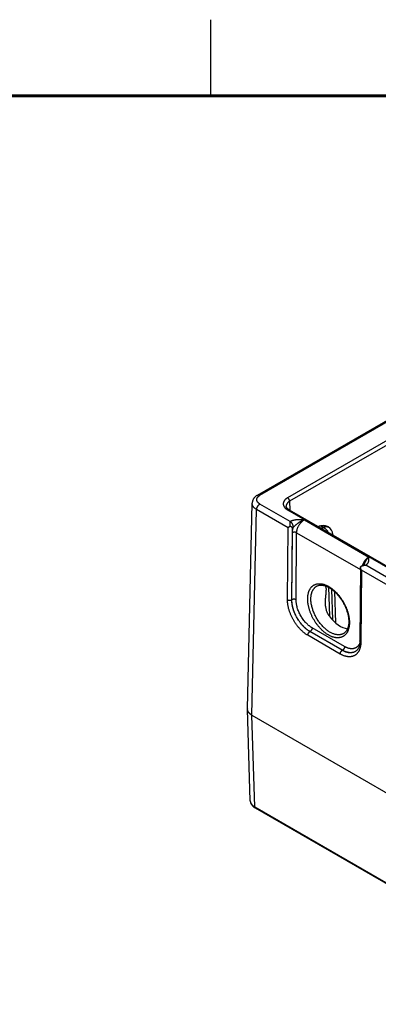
# Model space of a CAD drawing. Header units: inches. Extents: x 0 to 34, y 0 to 22.
# Tile 58 of 118: x 20 to 22.4, y 15.5 to 22. Entities that reach past the tile are written whole.
import ezdxf

# ---------------------------------------------------------------- set-up
doc = ezdxf.new("R2010")
doc.units = ezdxf.units.IN
doc.header["$LTSCALE"] = 1.87
doc.header["$MEASUREMENT"] = 0
doc.layers.get('0').update_dxf_attribs({"linetype": 'CONTINUOUS'})

msp = doc.modelspace()

# ---------------------------------------------------------------- linework, layer by layer
at = {"color": 2, "linetype": 'CONTINUOUS'}
msp.add_line((21.25, 22), (21.25, 21.5), dxfattribs=at)
at = {"color": 7, "linetype": 'CONTINUOUS'}
for p, q in [((21.5581, 18.8819), (23.8492, 20.2047)), ((21.5731, 18.8804), (23.8642, 20.2032)), ((23.8921, 20.0982), (21.755, 18.8643)), ((23.9055, 20.0752), (21.7684, 18.8412)), ((21.4919, 17.4794), (21.5226, 18.8285)), ((21.7725, 18.7081), (21.5731, 18.8232)), ((21.7684, 18.8412), (21.7702, 18.7827)), ((21.5212, 17.4379), (21.5519, 18.7867)), ((21.7582, 18.6676), (21.5519, 18.7867)), ((21.755, 18.7851), (26.9863, 15.7646)), ((21.7645, 18.786), (26.9958, 15.7655)), ((21.7546, 18.1957), (21.7582, 18.6676)), ((21.7722, 18.6785), (21.7582, 18.6676)), ((21.7722, 18.6785), (21.7725, 18.7081)), ((21.7862, 18.6672), (21.7722, 18.6785)), ((21.7826, 18.1955), (21.7862, 18.6672)), ((21.7932, 18.6711), (21.7862, 18.6672)), ((21.8651, 18.7197), (22.2875, 18.4758)), ((21.9578, 18.6752), (21.9571, 18.6748)), ((21.9878, 18.6722), (21.9747, 18.6646)), ((21.9786, 18.6624), (21.9918, 18.6699)), ((21.9918, 18.6699), (21.9878, 18.6722)), ((22.0218, 18.6729), (22.0178, 18.6752)), ((22.0178, 18.6752), (22.0178, 18.6752)), ((21.7831, 18.1958), (21.7865, 18.6354)), ((21.8112, 18.1955), (21.8145, 18.6351)), ((21.8145, 18.6351), (22.2335, 18.3932)), ((22.0517, 18.6228), (22.0518, 18.6201)), ((22.2336, 18.412), (22.23, 17.926)), ((22.2336, 18.4121), (22.2375, 18.4148)), ((22.2375, 18.4148), (22.2521, 18.4235)), ((22.4301, 18.3284), (22.2675, 18.4223)), ((22.2394, 18.3898), (22.2359, 17.9179)), ((22.4158, 18.2879), (22.2394, 18.3898)), ((22.0244, 18.2774), (22.0302, 18.0868)), ((22.0442, 18.2648), (22.0503, 18.0628)), ((22.063, 18.2495), (22.0692, 18.0447)), ((21.7831, 18.1958), (21.7826, 18.1955)), ((22.1004, 17.8396), (21.8877, 17.9624)), ((21.9024, 17.987), (21.9016, 17.9866)), ((22.1143, 17.8638), (21.9016, 17.9866)), ((22.115, 17.8643), (21.9024, 17.987)), ((22.1289, 17.8885), (21.9163, 18.0112)), ((22.124, 17.9747), (22.124, 17.9747)), ((22.115, 17.8643), (22.1143, 17.8638)), ((21.5101, 16.8766), (21.4919, 17.4776)), ((21.5393, 16.8369), (21.5212, 17.4379)), ((21.5212, 17.4379), (27.878, 13.7675)), ((21.5393, 16.8369), (29.8112, 12.0608)), ((21.5424, 16.8302), (29.8143, 12.0541))]:
    msp.add_line(p, q, dxfattribs=at)
at = {"color": 7, "linetype": 'CONTINUOUS', "const_width": 0.02}
msp.add_lwpolyline([(33.5, 21.5), (0.5, 21.5)], dxfattribs=at)
at = {"color": 7, "linetype": 'CONTINUOUS'}
for points in [[(21.5581, 18.8819), (21.5553, 18.8802), (21.5525, 18.8784), (21.5498, 18.8765), (21.5472, 18.8745), (21.5448, 18.8725), (21.5424, 18.8704), (21.5402, 18.8682), (21.5382, 18.866), (21.5362, 18.8638), (21.5345, 18.8615), (21.5328, 18.8592), (21.5313, 18.8569), (21.5299, 18.8545), (21.5286, 18.8521), (21.5275, 18.8497), (21.5264, 18.8473), (21.5255, 18.8449), (21.5248, 18.8424), (21.5241, 18.84), (21.5236, 18.8375), (21.5232, 18.8351), (21.5229, 18.8326), (21.5227, 18.8301), (21.5226, 18.8285)], [(21.7645, 18.786), (21.7628, 18.787), (21.7611, 18.7881), (21.7594, 18.7892), (21.7579, 18.7903), (21.7564, 18.7915), (21.7551, 18.7926), (21.7538, 18.7937), (21.7527, 18.7949), (21.7516, 18.796), (21.7506, 18.7972), (21.7497, 18.7983), (21.7489, 18.7995), (21.7482, 18.8006), (21.7475, 18.8017), (21.747, 18.8029), (21.7465, 18.8041), (21.7461, 18.8052), (21.7458, 18.8064), (21.7456, 18.8077), (21.7456, 18.8087)], [(22.2578, 18.4289), (22.2576, 18.4286), (22.2574, 18.4282), (22.2572, 18.4278), (22.2569, 18.4274), (22.2565, 18.427), (22.2561, 18.4266), (22.2557, 18.4262), (22.2552, 18.4257), (22.2546, 18.4253), (22.254, 18.4248), (22.2534, 18.4243), (22.2527, 18.4239), (22.2521, 18.4235)], [(21.9469, 18.2852), (21.949, 18.2863), (21.952, 18.2876), (21.955, 18.2887), (21.958, 18.2897), (21.9612, 18.2905), (21.9643, 18.2911), (21.9676, 18.2915), (21.9709, 18.2918), (21.9742, 18.2918), (21.9776, 18.2918), (21.981, 18.2916), (21.9845, 18.2912), (21.9881, 18.2906), (21.9916, 18.2899), (21.9952, 18.2891), (21.9989, 18.2881), (22.0026, 18.2869), (22.0064, 18.2856), (22.0101, 18.2842), (22.014, 18.2825), (22.0178, 18.2808), (22.0217, 18.2788), (22.0256, 18.2768), (22.0295, 18.2745), (22.0334, 18.2721), (22.0373, 18.2696), (22.0412, 18.267), (22.0452, 18.2641), (22.0491, 18.2612), (22.053, 18.2581), (22.0569, 18.2548), (22.0608, 18.2515), (22.0647, 18.248), (22.0685, 18.2444), (22.0723, 18.2406), (22.076, 18.2367), (22.0798, 18.2327), (22.0834, 18.2286), (22.0871, 18.2244), (22.0906, 18.2201), (22.0942, 18.2157), (22.0976, 18.2112), (22.101, 18.2066), (22.1043, 18.202), (22.1075, 18.1972), (22.1107, 18.1924), (22.1138, 18.1875), (22.1168, 18.1825), (22.1197, 18.1775), (22.1225, 18.1724), (22.1252, 18.1673), (22.1278, 18.1622), (22.1303, 18.157), (22.1328, 18.1517), (22.1351, 18.1465), (22.1373, 18.1412), (22.1393, 18.136), (22.1413, 18.1307), (22.1432, 18.1254), (22.1449, 18.1201), (22.1465, 18.1149), (22.148, 18.1096), (22.1494, 18.1044), (22.1507, 18.0992), (22.1518, 18.0941), (22.1528, 18.089), (22.1537, 18.0839), (22.1545, 18.0789), (22.1551, 18.074), (22.1557, 18.0691), (22.156, 18.0643), (22.1563, 18.0595), (22.1565, 18.0549), (22.1565, 18.0505)], [(22.1565, 18.0505), (22.1564, 18.0462), (22.1562, 18.0418), (22.1559, 18.0376), (22.1554, 18.0334), (22.1549, 18.0293), (22.1542, 18.0254), (22.1534, 18.0215), (22.1525, 18.0178), (22.1515, 18.0141), (22.1504, 18.0106), (22.1492, 18.0072), (22.1479, 18.0039), (22.1465, 18.0007), (22.1449, 17.9977), (22.1433, 17.9948), (22.1415, 17.992), (22.1397, 17.9893), (22.1377, 17.9867), (22.1356, 17.9843), (22.1333, 17.982), (22.131, 17.9798), (22.1285, 17.9778), (22.1259, 17.976), (22.124, 17.9747)], [(22.23, 17.926), (22.2299, 17.9219), (22.2297, 17.9177), (22.2294, 17.9137), (22.229, 17.9097), (22.2285, 17.9058), (22.2278, 17.902), (22.2271, 17.8984), (22.2262, 17.8948), (22.2253, 17.8914), (22.2242, 17.8881), (22.223, 17.8849), (22.2218, 17.8819), (22.2204, 17.8789), (22.219, 17.8761), (22.2174, 17.8734), (22.2157, 17.8708), (22.2139, 17.8683), (22.212, 17.8659), (22.21, 17.8637), (22.2078, 17.8616), (22.2055, 17.8596), (22.2031, 17.8578), (22.201, 17.8564)], [(21.5101, 16.8766), (21.5101, 16.8751), (21.5103, 16.8727), (21.5107, 16.8704), (21.5112, 16.8681), (21.5118, 16.8658), (21.5125, 16.8634), (21.5134, 16.8611), (21.5144, 16.8588), (21.5155, 16.8565), (21.5168, 16.8543), (21.5182, 16.852), (21.5198, 16.8498), (21.5215, 16.8476), (21.5233, 16.8454), (21.5253, 16.8433), (21.5274, 16.8413), (21.5296, 16.8392), (21.532, 16.8373), (21.5345, 16.8354), (21.5371, 16.8336), (21.5398, 16.8318), (21.5424, 16.8302)]]:
    msp.add_lwpolyline(points, dxfattribs=at)
for centre, radius, start, end in [((21.9878, 18.6232), 0.06, 60.0064, 119.9936), ((21.9918, 18.621), 0.06, 1.73175, 59.99835), ((22.0317, 18.6222), 0.0201, 354.33488, 1.72405), ((22.1716, 17.9059), 0.0575, 300.71299, 301.06969), ((21.5253, 17.4786), 0.0334, 178.69519, 181.73186)]:
    msp.add_arc(centre, radius, start, end, dxfattribs=at)
msp.add_ellipse((22.0978, 18.166), major_axis=(-0.0909, 0.1521), ratio=0.567168, start_param=-4.54207, end_param=-3.534805, dxfattribs=at)
for points, knots in [([(21.5731, 18.8232), (21.5723, 18.8237), (21.5707, 18.8246), (21.5685, 18.8261), (21.5664, 18.8277), (21.5644, 18.8293), (21.5626, 18.831), (21.5603, 18.8333), (21.5584, 18.8357), (21.5567, 18.8382), (21.5556, 18.8401), (21.5547, 18.842), (21.5539, 18.8439), (21.5533, 18.8459), (21.5529, 18.8478), (21.5526, 18.8498), (21.5526, 18.8518), (21.5526, 18.8538), (21.5529, 18.8558), (21.5533, 18.8578), (21.5539, 18.8597), (21.5547, 18.8617), (21.5556, 18.8636), (21.5567, 18.8655), (21.5579, 18.8673), (21.5593, 18.8691), (21.5609, 18.8709), (21.5626, 18.8726), (21.5644, 18.8743), (21.5664, 18.8759), (21.5685, 18.8775), (21.5707, 18.879), (21.5723, 18.8799), (21.5731, 18.8804)], [0, 0, 0, 0, 0.037618, 0.074282, 0.109982, 0.144715, 0.178489, 0.21132, 0.274251, 0.304473, 0.333938, 0.362724, 0.390922, 0.418632, 0.445966, 0.473045, 0.499995, 0.526945, 0.554023, 0.581356, 0.609065, 0.637261, 0.666045, 0.695509, 0.725728, 0.75677, 0.788685, 0.821515, 0.855287, 0.890019, 0.925719, 0.962383, 1, 1, 1, 1]), ([(21.5581, 18.8819), (21.5583, 18.882), (21.5588, 18.8823), (21.5596, 18.8826), (21.5605, 18.8829), (21.5613, 18.8831), (21.5622, 18.8832), (21.5634, 18.8833), (21.565, 18.8832), (21.567, 18.8829), (21.569, 18.8823), (21.5711, 18.8815), (21.5724, 18.8808), (21.5731, 18.8804)], [0, 0, 0, 0, 0.053909, 0.108077, 0.162756, 0.218186, 0.27459, 0.332173, 0.451499, 0.577385, 0.710573, 0.851432, 1, 1, 1, 1]), ([(21.755, 18.8643), (21.7538, 18.8636), (21.7517, 18.8623), (21.7486, 18.8602), (21.7456, 18.8581), (21.7429, 18.8558), (21.7403, 18.8535), (21.738, 18.8511), (21.7358, 18.8486), (21.7339, 18.8461), (21.7322, 18.8436), (21.7307, 18.8409), (21.7294, 18.8383), (21.7284, 18.8356), (21.7276, 18.8329), (21.727, 18.8302), (21.7266, 18.8274), (21.7265, 18.8247), (21.7266, 18.8219), (21.727, 18.8191), (21.7276, 18.8164), (21.7284, 18.8137), (21.7294, 18.811), (21.7307, 18.8084), (21.7322, 18.8057), (21.7339, 18.8032), (21.7358, 18.8007), (21.738, 18.7982), (21.7403, 18.7958), (21.7429, 18.7935), (21.7456, 18.7912), (21.7486, 18.7891), (21.7517, 18.787), (21.7538, 18.7857), (21.755, 18.7851)], [0, 0, 0, 0, 0.037616, 0.074279, 0.109978, 0.144709, 0.178481, 0.211311, 0.243227, 0.274268, 0.304489, 0.333952, 0.362737, 0.390932, 0.418641, 0.445974, 0.473051, 0.5, 0.526949, 0.554026, 0.581359, 0.609068, 0.637263, 0.666048, 0.695511, 0.725732, 0.756773, 0.788689, 0.821519, 0.855291, 0.890022, 0.925721, 0.962384, 1, 1, 1, 1]), ([(21.7684, 18.8412), (21.7684, 18.8418), (21.7683, 18.8428), (21.7681, 18.8444), (21.7678, 18.8461), (21.7673, 18.8477), (21.7667, 18.8494), (21.7661, 18.8511), (21.7653, 18.8528), (21.7644, 18.8544), (21.7634, 18.8559), (21.7624, 18.8574), (21.7612, 18.8588), (21.7601, 18.8602), (21.7588, 18.8614), (21.7576, 18.8625), (21.7563, 18.8634), (21.7554, 18.864), (21.755, 18.8643)], [0, 0, 0, 0, 0.056204, 0.114845, 0.175678, 0.238408, 0.302694, 0.368167, 0.43443, 0.501074, 0.56768, 0.633831, 0.69912, 0.763155, 0.825569, 0.886031, 0.944252, 1, 1, 1, 1]), ([(21.5519, 18.7867), (21.5496, 18.788), (21.5463, 18.7902), (21.5421, 18.7933), (21.5393, 18.7956), (21.5366, 18.7981), (21.5342, 18.8006), (21.5319, 18.8032), (21.5299, 18.8059), (21.5282, 18.8086), (21.5266, 18.8114), (21.5254, 18.8142), (21.5243, 18.817), (21.5235, 18.8199), (21.5229, 18.8227), (21.5226, 18.8256), (21.5226, 18.8276), (21.5226, 18.8285)], [0, 0, 0, 0, 0.148711, 0.22017, 0.289672, 0.357231, 0.422883, 0.486688, 0.548729, 0.609115, 0.667981, 0.72549, 0.781828, 0.837208, 0.891863, 0.94604, 1, 1, 1, 1]), ([(21.5519, 18.7867), (21.5519, 18.7875), (21.552, 18.7892), (21.5523, 18.7917), (21.5528, 18.7944), (21.5535, 18.797), (21.5544, 18.7997), (21.5555, 18.8023), (21.5567, 18.805), (21.5581, 18.8075), (21.5597, 18.81), (21.5613, 18.8124), (21.5631, 18.8146), (21.565, 18.8167), (21.5669, 18.8187), (21.5689, 18.8204), (21.571, 18.8219), (21.5724, 18.8228), (21.5731, 18.8232)], [0, 0, 0, 0, 0.056021, 0.114511, 0.17523, 0.23788, 0.302121, 0.367579, 0.433856, 0.500536, 0.567198, 0.633419, 0.698786, 0.762901, 0.825393, 0.885926, 0.944207, 1, 1, 1, 1]), ([(21.7684, 18.8412), (21.7666, 18.8402), (21.764, 18.8386), (21.7608, 18.8362), (21.7585, 18.8343), (21.7564, 18.8324), (21.7545, 18.8305), (21.7528, 18.8285), (21.7512, 18.8264), (21.7498, 18.8243), (21.7486, 18.8221), (21.7476, 18.8199), (21.7468, 18.8177), (21.7462, 18.8155), (21.7458, 18.8132), (21.7456, 18.811), (21.7455, 18.8095), (21.7456, 18.8087)], [0, 0, 0, 0, 0.14884, 0.220316, 0.289807, 0.35733, 0.422927, 0.486661, 0.548624, 0.60893, 0.667726, 0.72518, 0.78149, 0.836878, 0.891586, 0.94587, 1, 1, 1, 1]), ([(21.7645, 18.786), (21.7643, 18.7861), (21.764, 18.7863), (21.7635, 18.7865), (21.763, 18.7866), (21.7622, 18.7868), (21.7613, 18.7869), (21.7601, 18.7869), (21.7588, 18.7867), (21.7575, 18.7863), (21.7562, 18.7858), (21.7554, 18.7853), (21.755, 18.7851)], [0, 0, 0, 0, 0.053914, 0.108086, 0.162769, 0.218204, 0.332118, 0.451453, 0.57735, 0.710549, 0.851419, 1, 1, 1, 1]), ([(21.8651, 18.7197), (21.8631, 18.7198), (21.859, 18.7199), (21.8529, 18.7202), (21.8468, 18.7203), (21.8407, 18.7205), (21.8346, 18.7205), (21.8295, 18.7204), (21.8254, 18.7202), (21.8224, 18.7201), (21.8193, 18.7199), (21.8163, 18.7197), (21.8133, 18.7194), (21.8093, 18.7189), (21.8043, 18.7183), (21.7985, 18.7172), (21.7937, 18.7161), (21.79, 18.7151), (21.7864, 18.7141), (21.7829, 18.7129), (21.7799, 18.7117), (21.7783, 18.711), (21.7771, 18.7105), (21.7759, 18.7099), (21.7747, 18.7093), (21.7736, 18.7087), (21.7728, 18.7083), (21.7725, 18.7081)], [0, 0, 0, 0, 0.064621, 0.129264, 0.193941, 0.258654, 0.323386, 0.388096, 0.420421, 0.452712, 0.484952, 0.517127, 0.549216, 0.581198, 0.644737, 0.707522, 0.769288, 0.7997, 0.829745, 0.888563, 0.917261, 0.931413, 0.945428, 0.959301, 0.973026, 0.986593, 1, 1, 1, 1]), ([(21.7932, 18.6711), (21.7932, 18.672), (21.7932, 18.6736), (21.7929, 18.6762), (21.7924, 18.6788), (21.7917, 18.6815), (21.7908, 18.6842), (21.7898, 18.6868), (21.7885, 18.6895), (21.7872, 18.6921), (21.7857, 18.6946), (21.784, 18.697), (21.7823, 18.6993), (21.7805, 18.7014), (21.7785, 18.7034), (21.7766, 18.7052), (21.7745, 18.7067), (21.7732, 18.7076), (21.7725, 18.7081)], [0, 0, 0, 0, 0.055916, 0.114368, 0.175102, 0.237812, 0.302147, 0.36772, 0.434122, 0.500926, 0.567698, 0.634004, 0.699419, 0.763536, 0.825974, 0.886388, 0.944477, 1, 1, 1, 1]), ([(21.7865, 18.6354), (21.7865, 18.6368), (21.7866, 18.6396), (21.7869, 18.6439), (21.7875, 18.6484), (21.7882, 18.6528), (21.7892, 18.6574), (21.7903, 18.6619), (21.7917, 18.6666), (21.7927, 18.6696), (21.7932, 18.6711)], [0, 0, 0, 0, 0.115519, 0.23407, 0.355522, 0.479718, 0.606475, 0.735591, 0.866844, 1, 1, 1, 1]), ([(21.8651, 18.7197), (21.8643, 18.7194), (21.8627, 18.7188), (21.8603, 18.7179), (21.8578, 18.717), (21.8554, 18.716), (21.853, 18.7149), (21.851, 18.7139), (21.8494, 18.7131), (21.8482, 18.7125), (21.847, 18.7119), (21.8454, 18.7111), (21.8434, 18.71), (21.8411, 18.7087), (21.8387, 18.7073), (21.8364, 18.7058), (21.8344, 18.7046), (21.8329, 18.7036), (21.8314, 18.7026), (21.8295, 18.7013), (21.8272, 18.6997), (21.8249, 18.6981), (21.8227, 18.6964), (21.8204, 18.6948), (21.8175, 18.6925), (21.8138, 18.6896), (21.8095, 18.6861), (21.8059, 18.6831), (21.8032, 18.6807), (21.8011, 18.6788), (21.7994, 18.6773), (21.798, 18.676), (21.7971, 18.675), (21.7961, 18.6741), (21.7951, 18.6731), (21.7942, 18.6721), (21.7935, 18.6715), (21.7932, 18.6711)], [0, 0, 0, 0, 0.029371, 0.058981, 0.088813, 0.118862, 0.149122, 0.179582, 0.194883, 0.210228, 0.225617, 0.24105, 0.272035, 0.303168, 0.334435, 0.365823, 0.397317, 0.413099, 0.428902, 0.460566, 0.492295, 0.524078, 0.555903, 0.587761, 0.619643, 0.683448, 0.747263, 0.811022, 0.842847, 0.874605, 0.90626, 0.922034, 0.937761, 0.953433, 0.969038, 0.984566, 1, 1, 1, 1]), ([(21.8145, 18.6351), (21.8145, 18.637), (21.8147, 18.6409), (21.8155, 18.6468), (21.8168, 18.6529), (21.8185, 18.6591), (21.8206, 18.6653), (21.8232, 18.6714), (21.8261, 18.6775), (21.8295, 18.6835), (21.8331, 18.6892), (21.8371, 18.6947), (21.8413, 18.6999), (21.8458, 18.7047), (21.8504, 18.7092), (21.8552, 18.7132), (21.8601, 18.7167), (21.8635, 18.7187), (21.8651, 18.7197)], [0, 0, 0, 0, 0.055899, 0.114223, 0.174746, 0.237187, 0.30122, 0.366484, 0.432593, 0.499143, 0.565723, 0.63192, 0.69733, 0.761563, 0.824255, 0.885075, 0.943734, 1, 1, 1, 1]), ([(21.9878, 18.6722), (21.9865, 18.673), (21.9844, 18.6741), (21.9816, 18.6753), (21.9789, 18.6763), (21.9762, 18.6771), (21.9736, 18.6776), (21.9716, 18.6779), (21.9697, 18.678), (21.9678, 18.678), (21.966, 18.6779), (21.9643, 18.6776), (21.9626, 18.6772), (21.9609, 18.6767), (21.9593, 18.676), (21.9583, 18.6755), (21.9578, 18.6752)], [0, 0, 0, 0, 0.14854, 0.219945, 0.289416, 0.422581, 0.486418, 0.548507, 0.608952, 0.667884, 0.725458, 0.781853, 0.837274, 0.891943, 0.946101, 1, 1, 1, 1]), ([(21.9878, 18.6722), (21.9892, 18.673), (21.9912, 18.6741), (21.994, 18.6753), (21.9967, 18.6763), (21.9994, 18.6771), (22.0021, 18.6776), (22.004, 18.6779), (22.0059, 18.678), (22.0078, 18.678), (22.0096, 18.6779), (22.0114, 18.6776), (22.0131, 18.6772), (22.0147, 18.6767), (22.0163, 18.676), (22.0173, 18.6755), (22.0178, 18.6752)], [0, 0, 0, 0, 0.14854, 0.219945, 0.289416, 0.422581, 0.486418, 0.548507, 0.608952, 0.667884, 0.725458, 0.781853, 0.837274, 0.891943, 0.946101, 1, 1, 1, 1]), ([(21.9918, 18.6699), (21.9931, 18.6707), (21.9952, 18.6718), (21.998, 18.673), (22.0007, 18.674), (22.0034, 18.6748), (22.006, 18.6754), (22.008, 18.6756), (22.0099, 18.6757), (22.0117, 18.6757), (22.0136, 18.6756), (22.0153, 18.6753), (22.017, 18.6749), (22.0187, 18.6744), (22.0203, 18.6737), (22.0213, 18.6732), (22.0218, 18.6729)], [0, 0, 0, 0, 0.148542, 0.219948, 0.28942, 0.422584, 0.486421, 0.548509, 0.608954, 0.667885, 0.725458, 0.781853, 0.837273, 0.891942, 0.9461, 1, 1, 1, 1]), ([(21.9918, 18.6699), (21.9932, 18.6691), (21.9961, 18.6672), (22.0004, 18.664), (22.0045, 18.6604), (22.0085, 18.6564), (22.0124, 18.652), (22.016, 18.6472), (22.0194, 18.6423), (22.0215, 18.6388), (22.0225, 18.637)], [0, 0, 0, 0, 0.111529, 0.228192, 0.349474, 0.474739, 0.603255, 0.734216, 0.866762, 1, 1, 1, 1]), ([(21.8145, 18.6351), (21.8141, 18.6354), (21.8131, 18.6359), (21.8115, 18.6365), (21.8099, 18.6371), (21.8081, 18.6376), (21.8063, 18.638), (21.8044, 18.6383), (21.8025, 18.6384), (21.8006, 18.6385), (21.7986, 18.6385), (21.7967, 18.6383), (21.7948, 18.6381), (21.793, 18.6378), (21.7912, 18.6373), (21.7895, 18.6368), (21.788, 18.6361), (21.787, 18.6356), (21.7865, 18.6354)], [0, 0, 0, 0, 0.055795, 0.11408, 0.174617, 0.237111, 0.301226, 0.366589, 0.432804, 0.49946, 0.566134, 0.632405, 0.697861, 0.762102, 0.824755, 0.885479, 0.943975, 1, 1, 1, 1]), ([(22.2875, 18.4758), (22.2864, 18.4751), (22.2842, 18.4737), (22.2809, 18.4713), (22.2776, 18.4687), (22.2744, 18.4658), (22.2713, 18.4627), (22.2682, 18.4594), (22.2652, 18.456), (22.2624, 18.4523), (22.2596, 18.4485), (22.257, 18.4446), (22.2545, 18.4405), (22.2521, 18.4363), (22.25, 18.4321), (22.248, 18.4278), (22.2462, 18.4234), (22.2451, 18.4205), (22.2446, 18.419)], [0, 0, 0, 0, 0.05415, 0.110121, 0.167813, 0.227103, 0.28785, 0.349895, 0.413067, 0.477183, 0.542051, 0.60747, 0.673237, 0.739144, 0.80498, 0.870538, 0.935612, 1, 1, 1, 1]), ([(22.2578, 18.4289), (22.2584, 18.43), (22.2595, 18.4323), (22.2612, 18.4357), (22.2629, 18.4391), (22.2646, 18.4424), (22.2661, 18.4452), (22.2672, 18.4474), (22.2681, 18.449), (22.269, 18.4505), (22.2699, 18.4521), (22.2708, 18.4537), (22.2721, 18.4557), (22.2733, 18.4577), (22.2746, 18.4596), (22.2756, 18.461), (22.2765, 18.4624), (22.2775, 18.4638), (22.2785, 18.4652), (22.2798, 18.4669), (22.2811, 18.4686), (22.2825, 18.4702), (22.2835, 18.4714), (22.2845, 18.4725), (22.2858, 18.474), (22.2868, 18.4751), (22.2875, 18.4758)], [0, 0, 0, 0, 0.068625, 0.136901, 0.204749, 0.272074, 0.338768, 0.371848, 0.404737, 0.437418, 0.469868, 0.502074, 0.53403, 0.59714, 0.628259, 0.659064, 0.689544, 0.719694, 0.749499, 0.778937, 0.836666, 0.864943, 0.892816, 0.920266, 0.947281, 1, 1, 1, 1]), ([(22.2675, 18.4223), (22.2679, 18.4225), (22.2686, 18.4229), (22.2696, 18.4236), (22.2706, 18.4242), (22.2715, 18.4249), (22.2725, 18.4256), (22.2737, 18.4266), (22.2751, 18.4278), (22.2767, 18.4293), (22.2787, 18.4313), (22.2805, 18.4334), (22.2821, 18.4356), (22.2832, 18.4373), (22.2841, 18.439), (22.285, 18.4407), (22.2858, 18.4424), (22.2864, 18.4441), (22.287, 18.4458), (22.2875, 18.4476), (22.2879, 18.4493), (22.2882, 18.4511), (22.2885, 18.4529), (22.2887, 18.4546), (22.2888, 18.4564), (22.2889, 18.4582), (22.2889, 18.4599), (22.2888, 18.4623), (22.2887, 18.4652), (22.2884, 18.4687), (22.288, 18.4723), (22.2877, 18.4746), (22.2875, 18.4758)], [0, 0, 0, 0, 0.020015, 0.039775, 0.059274, 0.078524, 0.097531, 0.116294, 0.153104, 0.188991, 0.223997, 0.291549, 0.32423, 0.356257, 0.387696, 0.418612, 0.44907, 0.479136, 0.50887, 0.538329, 0.567568, 0.596633, 0.625569, 0.654412, 0.683194, 0.711941, 0.740674, 0.76941, 0.826925, 0.884537, 0.942242, 1, 1, 1, 1]), ([(22.2394, 18.3898), (22.2389, 18.3906), (22.2381, 18.3924), (22.237, 18.3951), (22.236, 18.3979), (22.2352, 18.4007), (22.2345, 18.4035), (22.234, 18.4063), (22.2337, 18.4092), (22.2336, 18.4111), (22.2336, 18.4121)], [0, 0, 0, 0, 0.125341, 0.250868, 0.37644, 0.501918, 0.627161, 0.752025, 0.876356, 1, 1, 1, 1]), ([(22.2375, 18.4148), (22.2386, 18.4154), (22.2408, 18.4166), (22.2444, 18.4182), (22.248, 18.4194), (22.2518, 18.4205), (22.2557, 18.4213), (22.2589, 18.4217), (22.2616, 18.422), (22.2635, 18.4222), (22.2655, 18.4223), (22.2669, 18.4223), (22.2675, 18.4223)], [0, 0, 0, 0, 0.120924, 0.243645, 0.367791, 0.493041, 0.619116, 0.745774, 0.809258, 0.872807, 0.936396, 1, 1, 1, 1]), ([(22.2521, 18.4235), (22.2523, 18.4237), (22.2528, 18.4239), (22.2536, 18.4243), (22.2545, 18.4246), (22.2554, 18.4248), (22.2563, 18.4249), (22.2575, 18.4251), (22.2591, 18.425), (22.2612, 18.4247), (22.2632, 18.4242), (22.2653, 18.4234), (22.2667, 18.4227), (22.2674, 18.4223)], [0, 0, 0, 0, 0.054158, 0.108566, 0.16347, 0.219102, 0.27568, 0.333402, 0.452881, 0.578736, 0.711689, 0.852099, 1, 1, 1, 1]), ([(21.8869, 18.2025), (21.887, 18.2051), (21.8871, 18.2101), (21.8876, 18.2176), (21.8885, 18.2249), (21.8897, 18.2319), (21.8913, 18.2387), (21.8931, 18.2452), (21.8949, 18.2503), (21.8965, 18.2543), (21.8982, 18.2582), (21.9005, 18.2628), (21.9036, 18.268), (21.907, 18.2729), (21.9106, 18.2774), (21.9145, 18.2816), (21.9187, 18.2853), (21.9232, 18.2887), (21.9279, 18.2917), (21.9328, 18.2943), (21.9379, 18.2964), (21.9433, 18.2982), (21.9488, 18.2995), (21.9545, 18.3004), (21.9604, 18.3008), (21.9665, 18.3009), (21.9716, 18.3005), (21.9757, 18.3001), (21.98, 18.2994), (21.9854, 18.2984), (21.9919, 18.2967), (21.9984, 18.2946), (22.0051, 18.2921), (22.0118, 18.2892), (22.0185, 18.2859), (22.0252, 18.2822), (22.0319, 18.2782), (22.0386, 18.2737), (22.0453, 18.2689), (22.0519, 18.2638), (22.0584, 18.2583), (22.0649, 18.2524), (22.0712, 18.2463), (22.0775, 18.2399), (22.0836, 18.2332), (22.0896, 18.2262), (22.0954, 18.219), (22.1029, 18.209), (22.1119, 18.1961), (22.1201, 18.1826), (22.1262, 18.1715), (22.1306, 18.1631), (22.1347, 18.1545), (22.1385, 18.1459), (22.142, 18.1373), (22.1453, 18.1286), (22.1483, 18.1199), (22.1509, 18.1112), (22.1533, 18.1025), (22.1554, 18.0939), (22.1571, 18.0853), (22.1585, 18.0769), (22.1596, 18.0685), (22.1604, 18.0603), (22.1608, 18.0523), (22.1609, 18.047), (22.1609, 18.0443)], [0, 0, 0, 0, 0.015722, 0.031053, 0.045987, 0.060523, 0.074664, 0.088418, 0.101795, 0.108348, 0.114813, 0.127491, 0.139856, 0.15194, 0.16378, 0.175416, 0.186895, 0.198264, 0.209577, 0.220884, 0.23224, 0.243696, 0.255301, 0.267102, 0.279141, 0.291454, 0.304075, 0.310511, 0.317033, 0.330345, 0.344032, 0.358105, 0.372572, 0.387436, 0.402698, 0.418352, 0.434392, 0.450807, 0.467583, 0.484705, 0.502155, 0.519912, 0.537954, 0.556258, 0.574799, 0.59355, 0.612483, 0.63157, 0.670084, 0.708855, 0.728262, 0.747641, 0.766961, 0.786192, 0.805303, 0.824266, 0.843052, 0.861632, 0.879981, 0.898072, 0.915882, 0.933388, 0.950571, 0.967411, 0.983892, 1, 1, 1, 1]), ([(21.908, 18.2023), (21.908, 18.2047), (21.9081, 18.2094), (21.9086, 18.2165), (21.9095, 18.2233), (21.9106, 18.2298), (21.9121, 18.2361), (21.9139, 18.2422), (21.9156, 18.247), (21.9171, 18.2508), (21.9187, 18.2544), (21.9209, 18.2586), (21.9238, 18.2635), (21.927, 18.268), (21.9305, 18.2722), (21.9342, 18.276), (21.9382, 18.2795), (21.9425, 18.2825), (21.9454, 18.2844), (21.9469, 18.2852)], [0, 0, 0, 0, 0.075146, 0.148391, 0.219714, 0.289109, 0.356591, 0.422195, 0.48598, 0.517219, 0.548036, 0.608455, 0.667377, 0.724961, 0.781392, 0.836876, 0.891641, 0.94593, 1, 1, 1, 1]), ([(22.0028, 18.2869), (22.0031, 18.2859), (22.0036, 18.284), (22.0044, 18.281), (22.0053, 18.2778), (22.0061, 18.2744), (22.0067, 18.2715), (22.0072, 18.269), (22.0075, 18.267), (22.0078, 18.2649), (22.0081, 18.2628), (22.0083, 18.2606), (22.0084, 18.2591), (22.0084, 18.2583)], [0, 0, 0, 0, 0.10034, 0.206398, 0.318708, 0.437934, 0.564868, 0.6315, 0.700386, 0.77162, 0.845277, 0.921402, 1, 1, 1, 1]), ([(22.0038, 18.1719), (22.0037, 18.1756), (22.0036, 18.1813), (22.0038, 18.1888), (22.0041, 18.1945), (22.0044, 18.2001), (22.0048, 18.2057), (22.0053, 18.2113), (22.0058, 18.2168), (22.0064, 18.2224), (22.0069, 18.2278), (22.0075, 18.2332), (22.0079, 18.2385), (22.0083, 18.2437), (22.0085, 18.2488), (22.0086, 18.2536), (22.0085, 18.2568), (22.0084, 18.2583)], [0, 0, 0, 0, 0.130679, 0.19596, 0.261164, 0.326254, 0.391186, 0.4559, 0.520316, 0.584325, 0.647779, 0.710469, 0.772113, 0.832343, 0.890711, 0.946737, 1, 1, 1, 1]), ([(21.8877, 17.9624), (21.8855, 17.9637), (21.8811, 17.9664), (21.8745, 17.9707), (21.8679, 17.9754), (21.8615, 17.9805), (21.855, 17.9859), (21.8487, 17.9916), (21.8425, 17.9976), (21.8363, 18.0039), (21.8303, 18.0105), (21.8245, 18.0173), (21.8188, 18.0244), (21.8132, 18.0317), (21.8079, 18.0392), (21.801, 18.0495), (21.7929, 18.0628), (21.7856, 18.0765), (21.7803, 18.0876), (21.7765, 18.0961), (21.773, 18.1046), (21.7698, 18.1131), (21.7669, 18.1216), (21.7643, 18.1302), (21.762, 18.1387), (21.76, 18.1471), (21.7583, 18.1555), (21.7569, 18.1638), (21.7558, 18.172), (21.7551, 18.18), (21.7546, 18.188), (21.7546, 18.1932), (21.7546, 18.1957)], [0, 0, 0, 0, 0.027578, 0.0558, 0.084643, 0.114082, 0.144084, 0.174614, 0.205635, 0.237107, 0.268985, 0.301224, 0.333776, 0.366594, 0.399625, 0.43282, 0.49948, 0.566158, 0.599375, 0.632437, 0.665295, 0.697896, 0.730191, 0.762134, 0.793677, 0.824778, 0.855396, 0.885491, 0.915029, 0.943977, 0.972309, 1, 1, 1, 1]), ([(21.7546, 18.1957), (21.755, 18.1955), (21.756, 18.195), (21.7576, 18.1943), (21.7592, 18.1937), (21.761, 18.1932), (21.7628, 18.1928), (21.7647, 18.1926), (21.7666, 18.1924), (21.7685, 18.1923), (21.7705, 18.1923), (21.7724, 18.1925), (21.7743, 18.1927), (21.7761, 18.1931), (21.7779, 18.1935), (21.7796, 18.1941), (21.7811, 18.1947), (21.7821, 18.1952), (21.7826, 18.1955)], [0, 0, 0, 0, 0.055795, 0.11408, 0.174617, 0.237111, 0.301226, 0.366589, 0.432804, 0.49946, 0.566134, 0.632405, 0.697861, 0.762102, 0.824755, 0.885479, 0.943975, 1, 1, 1, 1]), ([(21.9016, 17.9866), (21.8996, 17.9877), (21.8956, 17.9901), (21.8897, 17.994), (21.8839, 17.9983), (21.8781, 18.0028), (21.8723, 18.0076), (21.8667, 18.0127), (21.8611, 18.0181), (21.8556, 18.0237), (21.8502, 18.0296), (21.845, 18.0357), (21.8398, 18.0421), (21.8349, 18.0486), (21.8301, 18.0553), (21.8239, 18.0645), (21.8167, 18.0764), (21.8102, 18.0886), (21.8054, 18.0986), (21.8021, 18.1062), (21.799, 18.1138), (21.7961, 18.1214), (21.7935, 18.1291), (21.7912, 18.1367), (21.7891, 18.1443), (21.7873, 18.1519), (21.7858, 18.1594), (21.7846, 18.1668), (21.7837, 18.1742), (21.783, 18.1814), (21.7826, 18.1885), (21.7826, 18.1932), (21.7826, 18.1955)], [0, 0, 0, 0, 0.027593, 0.055826, 0.084678, 0.114121, 0.144124, 0.174653, 0.20567, 0.237135, 0.269005, 0.301235, 0.333777, 0.366583, 0.399602, 0.432784, 0.49942, 0.566075, 0.599282, 0.632336, 0.665186, 0.697782, 0.730075, 0.762017, 0.793563, 0.824669, 0.855295, 0.885402, 0.914956, 0.943924, 0.97228, 1, 1, 1, 1]), ([(21.8112, 18.1955), (21.8107, 18.1958), (21.8097, 18.1963), (21.8082, 18.1969), (21.8065, 18.1975), (21.8047, 18.198), (21.8029, 18.1984), (21.801, 18.1987), (21.7991, 18.1988), (21.7972, 18.1989), (21.7953, 18.1989), (21.7933, 18.1987), (21.7915, 18.1985), (21.7896, 18.1982), (21.7879, 18.1977), (21.7862, 18.1972), (21.7846, 18.1965), (21.7836, 18.196), (21.7831, 18.1958)], [0, 0, 0, 0, 0.055795, 0.11408, 0.174617, 0.237111, 0.301226, 0.366589, 0.432804, 0.49946, 0.566134, 0.632405, 0.697861, 0.762102, 0.824755, 0.885479, 0.943975, 1, 1, 1, 1]), ([(21.9024, 17.987), (21.9004, 17.9882), (21.8964, 17.9906), (21.8906, 17.9945), (21.8847, 17.9987), (21.8789, 18.0033), (21.8732, 18.0081), (21.8675, 18.0132), (21.862, 18.0186), (21.8565, 18.0242), (21.8511, 18.0301), (21.8459, 18.0362), (21.8408, 18.0426), (21.8358, 18.0491), (21.831, 18.0558), (21.8264, 18.0627), (21.822, 18.0698), (21.8177, 18.077), (21.8137, 18.0843), (21.8099, 18.0917), (21.8063, 18.0991), (21.8029, 18.1067), (21.7998, 18.1143), (21.7969, 18.1219), (21.7943, 18.1295), (21.792, 18.1372), (21.7899, 18.1448), (21.7881, 18.1523), (21.7865, 18.1598), (21.7853, 18.1672), (21.7843, 18.1745), (21.7836, 18.1817), (21.7832, 18.1888), (21.7831, 18.1935), (21.7831, 18.1958)], [0, 0, 0, 0, 0.027562, 0.055772, 0.084607, 0.114041, 0.144041, 0.174573, 0.205598, 0.237074, 0.26896, 0.301208, 0.333771, 0.366599, 0.399643, 0.432849, 0.466166, 0.499541, 0.532919, 0.566248, 0.599474, 0.632545, 0.665408, 0.698014, 0.730312, 0.762255, 0.793795, 0.824891, 0.855499, 0.885582, 0.915103, 0.944031, 0.972338, 1, 1, 1, 1]), ([(21.9163, 18.0112), (21.9145, 18.0123), (21.911, 18.0144), (21.9058, 18.0178), (21.9007, 18.0215), (21.8956, 18.0255), (21.8905, 18.0298), (21.8855, 18.0343), (21.8806, 18.0391), (21.8741, 18.0457), (21.8662, 18.0546), (21.8574, 18.066), (21.8491, 18.078), (21.8414, 18.0905), (21.8345, 18.1035), (21.8284, 18.1167), (21.8231, 18.1301), (21.8195, 18.1414), (21.817, 18.1504), (21.8154, 18.1571), (21.8141, 18.1637), (21.813, 18.1703), (21.8121, 18.1767), (21.8115, 18.1831), (21.8112, 18.1893), (21.8112, 18.1934), (21.8112, 18.1955)], [0, 0, 0, 0, 0.027579, 0.055802, 0.084647, 0.114087, 0.14409, 0.174622, 0.205644, 0.237117, 0.301229, 0.366595, 0.432817, 0.49948, 0.566161, 0.632436, 0.69789, 0.762123, 0.793668, 0.824771, 0.855389, 0.885486, 0.915025, 0.943975, 0.972308, 1, 1, 1, 1]), ([(22.1609, 18.0443), (22.1609, 18.0418), (22.1607, 18.0367), (22.1602, 18.0292), (22.1593, 18.0219), (22.1581, 18.0149), (22.1566, 18.0081), (22.1547, 18.0017), (22.1529, 17.9965), (22.1513, 17.9925), (22.1496, 17.9886), (22.1473, 17.984), (22.1442, 17.9788), (22.1409, 17.9739), (22.1372, 17.9694), (22.1333, 17.9652), (22.1291, 17.9614), (22.1247, 17.9581), (22.12, 17.9551), (22.115, 17.9525), (22.1099, 17.9504), (22.1045, 17.9486), (22.099, 17.9473), (22.0933, 17.9464), (22.0874, 17.9459), (22.0813, 17.9459), (22.0762, 17.9462), (22.0721, 17.9467), (22.0678, 17.9473), (22.0625, 17.9484), (22.056, 17.95), (22.0494, 17.9521), (22.0427, 17.9546), (22.0361, 17.9575), (22.0293, 17.9608), (22.0226, 17.9645), (22.0159, 17.9686), (22.0092, 17.973), (22.0025, 17.9779), (21.9959, 17.983), (21.9894, 17.9885), (21.9829, 17.9943), (21.9766, 18.0005), (21.9703, 18.0069), (21.9642, 18.0136), (21.9582, 18.0206), (21.9524, 18.0278), (21.9449, 18.0378), (21.9359, 18.0507), (21.9277, 18.0642), (21.9216, 18.0753), (21.9172, 18.0837), (21.9131, 18.0923), (21.9093, 18.1009), (21.9058, 18.1095), (21.9025, 18.1182), (21.8995, 18.1269), (21.8969, 18.1356), (21.8945, 18.1443), (21.8924, 18.1529), (21.8907, 18.1615), (21.8893, 18.1699), (21.8882, 18.1783), (21.8874, 18.1865), (21.887, 18.1945), (21.8869, 18.1999), (21.8869, 18.2025)], [0, 0, 0, 0, 0.015724, 0.031057, 0.045993, 0.060532, 0.074675, 0.088431, 0.101809, 0.108363, 0.114829, 0.127509, 0.139875, 0.15196, 0.163801, 0.175438, 0.186917, 0.198287, 0.209599, 0.220907, 0.232262, 0.243718, 0.255323, 0.267123, 0.279161, 0.291474, 0.304094, 0.310529, 0.317051, 0.330363, 0.344049, 0.358122, 0.372589, 0.387453, 0.402714, 0.418368, 0.434408, 0.450823, 0.467599, 0.484722, 0.502171, 0.519929, 0.537972, 0.556276, 0.574817, 0.593568, 0.612501, 0.631588, 0.670103, 0.708874, 0.728281, 0.74766, 0.766979, 0.78621, 0.805321, 0.824283, 0.843067, 0.861647, 0.879994, 0.898084, 0.915892, 0.933397, 0.950578, 0.967415, 0.983894, 1, 1, 1, 1]), ([(22.124, 17.9747), (22.1229, 17.974), (22.1206, 17.9728), (22.1171, 17.9711), (22.1135, 17.9696), (22.1098, 17.9684), (22.106, 17.9674), (22.1021, 17.9666), (22.0981, 17.966), (22.094, 17.9656), (22.0899, 17.9655), (22.0842, 17.9656), (22.0768, 17.9664), (22.0679, 17.9682), (22.0588, 17.9708), (22.0496, 17.9743), (22.0402, 17.9787), (22.0309, 17.9839), (22.0216, 17.9899), (22.0123, 17.9966), (22.0032, 18.0041), (21.9942, 18.0122), (21.9854, 18.021), (21.977, 18.0304), (21.9688, 18.0403), (21.961, 18.0507), (21.9536, 18.0615), (21.9466, 18.0728), (21.9401, 18.0843), (21.9342, 18.096), (21.9287, 18.108), (21.9239, 18.12), (21.9196, 18.1321), (21.916, 18.1442), (21.913, 18.1562), (21.9107, 18.1681), (21.9091, 18.1797), (21.9081, 18.1911), (21.9079, 18.1986), (21.908, 18.2023)], [0, 0, 0, 0, 0.01075, 0.021516, 0.032326, 0.043207, 0.054186, 0.06529, 0.076541, 0.087963, 0.099577, 0.1114, 0.13573, 0.16107, 0.187491, 0.215036, 0.24372, 0.273531, 0.304436, 0.336383, 0.369303, 0.403113, 0.437715, 0.473004, 0.508865, 0.545177, 0.581812, 0.618639, 0.655527, 0.692342, 0.728951, 0.765225, 0.801035, 0.836263, 0.870793, 0.90452, 0.937349, 0.969198, 1, 1, 1, 1]), ([(22.0282, 18.0894), (22.0271, 18.0909), (22.025, 18.0939), (22.0222, 18.0985), (22.0196, 18.1032), (22.0164, 18.1098), (22.013, 18.1182), (22.0097, 18.1286), (22.0072, 18.1392), (22.0054, 18.15), (22.0043, 18.1609), (22.0039, 18.1682), (22.0038, 18.1719)], [0, 0, 0, 0, 0.062188, 0.124385, 0.186609, 0.248871, 0.373517, 0.498406, 0.623539, 0.74889, 0.874403, 1, 1, 1, 1]), ([(21.8877, 17.9624), (21.8877, 17.9629), (21.8878, 17.964), (21.888, 17.9657), (21.8883, 17.9674), (21.8888, 17.9692), (21.8894, 17.9709), (21.8901, 17.9727), (21.8909, 17.9744), (21.8918, 17.9761), (21.8928, 17.9778), (21.8939, 17.9793), (21.8951, 17.9808), (21.8963, 17.9822), (21.8976, 17.9835), (21.8989, 17.9847), (21.9002, 17.9857), (21.9012, 17.9863), (21.9016, 17.9866)], [0, 0, 0, 0, 0.055928, 0.114297, 0.174873, 0.237366, 0.301446, 0.366749, 0.432887, 0.499457, 0.566045, 0.63224, 0.697636, 0.761844, 0.824496, 0.885259, 0.943841, 1, 1, 1, 1]), ([(21.9163, 18.0112), (21.9163, 18.0107), (21.9162, 18.0096), (21.916, 18.0079), (21.9157, 18.0062), (21.9152, 18.0045), (21.9146, 18.0027), (21.9139, 18.0009), (21.9131, 17.9992), (21.9122, 17.9975), (21.9112, 17.9959), (21.9101, 17.9943), (21.9089, 17.9928), (21.9077, 17.9914), (21.9064, 17.9901), (21.9051, 17.989), (21.9038, 17.9879), (21.9029, 17.9873), (21.9024, 17.987)], [0, 0, 0, 0, 0.055928, 0.114297, 0.174873, 0.237366, 0.301446, 0.366749, 0.432887, 0.499457, 0.566045, 0.63224, 0.697636, 0.761844, 0.824496, 0.885259, 0.943841, 1, 1, 1, 1]), ([(22.2359, 17.9179), (22.2359, 17.9153), (22.2357, 17.9104), (22.2352, 17.903), (22.2343, 17.8959), (22.2331, 17.889), (22.2316, 17.8824), (22.2298, 17.876), (22.2281, 17.8709), (22.2265, 17.867), (22.2248, 17.8632), (22.2226, 17.8587), (22.2196, 17.8536), (22.2163, 17.8488), (22.2127, 17.8443), (22.2088, 17.8403), (22.2047, 17.8366), (22.2004, 17.8332), (22.1958, 17.8303), (22.1909, 17.8278), (22.1859, 17.8257), (22.1806, 17.824), (22.1752, 17.8227), (22.1696, 17.8218), (22.1638, 17.8214), (22.1579, 17.8213), (22.1529, 17.8216), (22.1488, 17.8221), (22.1446, 17.8227), (22.1394, 17.8237), (22.133, 17.8254), (22.1265, 17.8274), (22.12, 17.8299), (22.1135, 17.8327), (22.1069, 17.836), (22.1026, 17.8383), (22.1004, 17.8396)], [0, 0, 0, 0, 0.037585, 0.074233, 0.109935, 0.144686, 0.178494, 0.211374, 0.243354, 0.259021, 0.274477, 0.304785, 0.334346, 0.363233, 0.391536, 0.419351, 0.446789, 0.473966, 0.501005, 0.528032, 0.555174, 0.582554, 0.610291, 0.638495, 0.667267, 0.696697, 0.726862, 0.742243, 0.757831, 0.78965, 0.822363, 0.855999, 0.890577, 0.926106, 0.962583, 1, 1, 1, 1]), ([(22.1289, 17.8885), (22.1289, 17.8879), (22.1289, 17.8868), (22.1286, 17.8851), (22.1283, 17.8834), (22.1278, 17.8817), (22.1273, 17.8799), (22.1266, 17.8782), (22.1257, 17.8764), (22.1248, 17.8747), (22.1238, 17.8731), (22.1227, 17.8715), (22.1216, 17.87), (22.1204, 17.8686), (22.1191, 17.8673), (22.1178, 17.8662), (22.1164, 17.8651), (22.1155, 17.8645), (22.115, 17.8643)], [0, 0, 0, 0, 0.055928, 0.114297, 0.174873, 0.237366, 0.301446, 0.366749, 0.432887, 0.499457, 0.566045, 0.63224, 0.697636, 0.761844, 0.824496, 0.885259, 0.943841, 1, 1, 1, 1]), ([(22.2293, 17.9121), (22.2283, 17.9097), (22.2263, 17.9052), (22.2232, 17.8998), (22.2205, 17.8959), (22.2183, 17.8931), (22.216, 17.8905), (22.2136, 17.8881), (22.211, 17.8859), (22.2083, 17.8838), (22.2055, 17.882), (22.2026, 17.8803), (22.1996, 17.8788), (22.1965, 17.8775), (22.1933, 17.8765), (22.19, 17.8756), (22.1866, 17.8749), (22.1832, 17.8744), (22.1796, 17.8741), (22.176, 17.874), (22.1723, 17.8742), (22.1672, 17.8746), (22.1608, 17.8756), (22.1543, 17.8773), (22.1491, 17.8791), (22.1451, 17.8806), (22.141, 17.8823), (22.137, 17.8841), (22.1329, 17.8862), (22.1303, 17.8877), (22.1289, 17.8885)], [0, 0, 0, 0, 0.063675, 0.124864, 0.154651, 0.183964, 0.212863, 0.241414, 0.269689, 0.297761, 0.325708, 0.353608, 0.38154, 0.409585, 0.437818, 0.466316, 0.495149, 0.524384, 0.554083, 0.584303, 0.615093, 0.646499, 0.711287, 0.778922, 0.813864, 0.849566, 0.886032, 0.923263, 0.961255, 1, 1, 1, 1]), ([(22.2359, 17.9179), (22.2354, 17.9181), (22.2346, 17.9187), (22.2334, 17.9196), (22.2324, 17.9205), (22.2315, 17.9216), (22.2308, 17.9226), (22.2304, 17.9236), (22.2302, 17.9243), (22.2301, 17.9249), (22.23, 17.9255), (22.23, 17.9258), (22.23, 17.926)], [0, 0, 0, 0, 0.149161, 0.29045, 0.42389, 0.549841, 0.66905, 0.782677, 0.83792, 0.892387, 0.946327, 1, 1, 1, 1]), ([(22.1004, 17.8396), (22.1004, 17.8401), (22.1004, 17.8412), (22.1007, 17.8429), (22.101, 17.8446), (22.1015, 17.8464), (22.102, 17.8481), (22.1027, 17.8499), (22.1036, 17.8516), (22.1045, 17.8533), (22.1055, 17.855), (22.1066, 17.8565), (22.1077, 17.858), (22.1089, 17.8594), (22.1102, 17.8607), (22.1115, 17.8619), (22.1129, 17.8629), (22.1138, 17.8635), (22.1143, 17.8638)], [0, 0, 0, 0, 0.055928, 0.114297, 0.174873, 0.237366, 0.301446, 0.366749, 0.432887, 0.499457, 0.566045, 0.63224, 0.697636, 0.761844, 0.824496, 0.885259, 0.943841, 1, 1, 1, 1]), ([(22.201, 17.8564), (22.1996, 17.8555), (22.1967, 17.8539), (22.1921, 17.8519), (22.1874, 17.8502), (22.1825, 17.8489), (22.1774, 17.848), (22.1721, 17.8475), (22.1667, 17.8474), (22.1622, 17.8476), (22.1584, 17.848), (22.1547, 17.8485), (22.1498, 17.8494), (22.144, 17.8509), (22.1381, 17.8527), (22.1322, 17.8549), (22.1262, 17.8575), (22.1202, 17.8605), (22.1163, 17.8627), (22.1143, 17.8638)], [0, 0, 0, 0, 0.054379, 0.108894, 0.163806, 0.219369, 0.275821, 0.333378, 0.392237, 0.452567, 0.483333, 0.514519, 0.578193, 0.643689, 0.711072, 0.780385, 0.851647, 0.924859, 1, 1, 1, 1]), ([(22.201, 17.8564), (22.1996, 17.8556), (22.1967, 17.854), (22.1922, 17.8521), (22.1875, 17.8505), (22.1826, 17.8493), (22.1775, 17.8485), (22.1723, 17.848), (22.167, 17.8479), (22.1624, 17.8482), (22.1588, 17.8486), (22.155, 17.8491), (22.1503, 17.85), (22.1445, 17.8515), (22.1387, 17.8533), (22.1328, 17.8555), (22.1269, 17.8581), (22.1209, 17.861), (22.117, 17.8631), (22.115, 17.8643)], [0, 0, 0, 0, 0.054139, 0.10849, 0.163305, 0.218829, 0.275289, 0.33289, 0.391818, 0.452232, 0.483044, 0.514274, 0.578036, 0.643611, 0.711056, 0.780412, 0.851692, 0.924895, 1, 1, 1, 1]), ([(21.5212, 17.4379), (21.5209, 17.438), (21.5203, 17.4384), (21.5195, 17.4389), (21.5187, 17.4394), (21.5178, 17.4399), (21.517, 17.4404), (21.516, 17.4411), (21.5147, 17.4419), (21.5132, 17.443), (21.5117, 17.4441), (21.5103, 17.4452), (21.5085, 17.4467), (21.5064, 17.4486), (21.504, 17.451), (21.5018, 17.4535), (21.4998, 17.456), (21.498, 17.4586), (21.4965, 17.4612), (21.4951, 17.4639), (21.494, 17.4666), (21.4931, 17.4693), (21.4925, 17.472), (21.492, 17.4748), (21.4919, 17.4767), (21.4919, 17.4776)], [0, 0, 0, 0, 0.018924, 0.037697, 0.056345, 0.074888, 0.093327, 0.111656, 0.147955, 0.183782, 0.219146, 0.254042, 0.28847, 0.355933, 0.421569, 0.48543, 0.547591, 0.608148, 0.66722, 0.724949, 0.781503, 0.83707, 0.891857, 0.946088, 1, 1, 1, 1]), ([(21.5101, 16.8766), (21.5101, 16.8757), (21.5102, 16.8738), (21.5106, 16.8711), (21.5113, 16.8683), (21.5122, 16.8656), (21.5133, 16.8629), (21.5147, 16.8602), (21.5162, 16.8576), (21.518, 16.855), (21.52, 16.8525), (21.5222, 16.8501), (21.5246, 16.8477), (21.5271, 16.8453), (21.5299, 16.8431), (21.5339, 16.8402), (21.5371, 16.8382), (21.5393, 16.8369)], [0, 0, 0, 0, 0.053844, 0.10801, 0.162736, 0.218248, 0.274755, 0.332447, 0.391491, 0.452032, 0.514191, 0.578065, 0.643727, 0.711232, 0.78061, 0.851877, 1, 1, 1, 1]), ([(21.5393, 16.8369), (21.5393, 16.8365), (21.5394, 16.8358), (21.5395, 16.8347), (21.5398, 16.8337), (21.5401, 16.8328), (21.5406, 16.832), (21.5411, 16.8313), (21.5417, 16.8307), (21.5422, 16.8304), (21.5424, 16.8302)], [0, 0, 0, 0, 0.148048, 0.288505, 0.421452, 0.547286, 0.666755, 0.780987, 0.891473, 1, 1, 1, 1])]:
    msp.add_open_spline(points, degree=3, knots=knots, dxfattribs=at)

doc.saveas('drawing.dxf')
